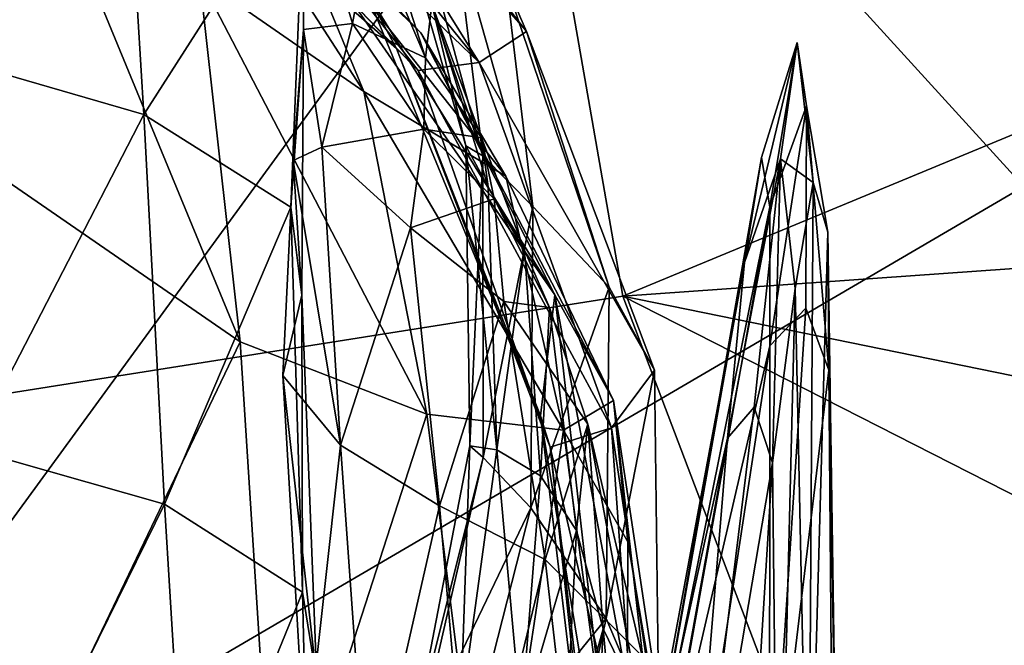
# Model space of a CAD drawing. Extents: x -76 to 76, y -20 to 79.
# Tile 119 of 175: x 4.47 to 6.33, y -5.06 to -3.88. Entities that reach past the tile are written whole.
import ezdxf

# ---------------------------------------------------------------- set-up
doc = ezdxf.new("R2010")
doc.units = 0

msp = doc.modelspace()

# ---------------------------------------------------------------- linework, layer by layer
for points in [[(5.2497, -2.3454, 20.477), (3.2035, -2.7667, 19.7216), (3.43, -4.7463, 20.4631)], [(5.6085, -4.4023, 20.8811), (5.2497, -2.3454, 20.477), (3.43, -4.7463, 20.4631)], [(5.2497, -2.3454, 20.477), (5.6085, -4.4023, 20.8811), (8.7143, -3.114, 21.0061)], [(5.5596, -3.3049, 17.2696), (3.3054, -4.1516, 16.716), (4.4, -2.4363, 17.8278)], [(6.3683, -4.1939, 17.3751), (5.5596, -3.3049, 17.2696), (9.6094, -2.6587, 17.9785)], [(5.6085, -4.4023, 20.8811), (9.6926, -4.113, 21.4905), (8.7143, -3.114, 21.0061)], [(3.827, -5.6818, 16.5268), (3.3054, -4.1516, 16.716), (5.5596, -3.3049, 17.2696)], [(6.3683, -4.1939, 17.3751), (3.827, -5.6818, 16.5268), (5.5596, -3.3049, 17.2696)], [(4.323, -3.948, 4.349), (4.2966, -3.3119, 4.8595), (4.6611, -3.402, 4.8692)], [(3.9802, -3.3289, 15.5832), (4.3964, -4.1533, 15.538), (4.477, -3.5012, 14.8977)], [(4.8062, -3.7981, 14.5895), (5.1177, -4.0142, 14.1734), (4.6974, -3.3627, 14.0155)], [(5.1177, -4.0142, 14.1734), (4.9624, -3.6371, 13.6892), (4.6974, -3.3627, 14.0155)], [(4.9531, -3.6376, 12.742), (4.7372, -3.3913, 13.1334), (5.2261, -3.9026, 13.2706)], [(4.7372, -3.3913, 13.1334), (4.9624, -3.6371, 13.6892), (5.2261, -3.9026, 13.2706)], [(5.0235, -3.3849, 8.4863), (5.0025, -3.4212, 9.5702), (5.4258, -3.9004, 9.5455)], [(5.3885, -3.8126, 8.4478), (5.0235, -3.3849, 8.4863), (5.4258, -3.9004, 9.5455)], [(4.7012, -4.0579, 4.3468), (4.323, -3.948, 4.349), (4.6611, -3.402, 4.8692)], [(4.7012, -4.0579, 4.3468), (4.6611, -3.402, 4.8692), (5.0061, -3.5806, 4.9815)], [(4.9206, -3.444, 10.3356), (5.3361, -3.959, 10.3921), (5.0025, -3.4212, 9.5702)], [(5.3361, -3.959, 10.3921), (5.4258, -3.9004, 9.5455), (5.0025, -3.4212, 9.5702)], [(5.3361, -3.959, 10.3921), (4.9206, -3.444, 10.3356), (4.8249, -3.466, 10.8929)], [(5.2205, -3.9744, 11.0827), (4.8249, -3.466, 10.8929), (4.7627, -3.4995, 11.3523)], [(5.2205, -3.9744, 11.0827), (5.3361, -3.959, 10.3921), (4.8249, -3.466, 10.8929)], [(4.477, -3.5012, 14.8977), (4.3964, -4.1533, 15.538), (4.8833, -4.4888, 14.9676)], [(4.8062, -3.7981, 14.5895), (4.477, -3.5012, 14.8977), (4.8833, -4.4888, 14.9676)], [(5.1799, -3.9324, 11.7124), (4.7627, -3.4995, 11.3523), (4.685, -3.4984, 11.7497)], [(5.1217, -3.8234, 12.2694), (5.1799, -3.9324, 11.7124), (4.685, -3.4984, 11.7497)], [(5.1799, -3.9324, 11.7124), (5.2205, -3.9744, 11.0827), (4.7627, -3.4995, 11.3523)], [(4.9795, -4.2333, 4.3933), (4.7012, -4.0579, 4.3468), (5.0061, -3.5806, 4.9815)], [(4.9795, -4.2333, 4.3933), (5.0061, -3.5806, 4.9815), (5.0037, -3.8966, 4.9961)], [(5.0961, -3.8851, 5.243), (5.0037, -3.8966, 4.9961), (5.0061, -3.5806, 4.9815)], [(5.1296, -3.704, 5.3388), (5.0961, -3.8851, 5.243), (5.0061, -3.5806, 4.9815)], [(5.1144, -3.5759, 5.9329), (5.2467, -3.8482, 5.9529), (5.2346, -3.9499, 5.5297)], [(5.1144, -3.5759, 5.9329), (5.2346, -3.9499, 5.5297), (5.1296, -3.704, 5.3388)], [(5.2024, -3.618, 6.7912), (5.3435, -4.1363, 6.7008), (5.1708, -3.6294, 6.3649)], [(5.2024, -3.618, 6.7912), (5.2916, -3.7128, 7.4221), (5.3435, -4.1363, 6.7008)], [(4.9531, -3.6376, 12.742), (5.2261, -3.9026, 13.2706), (5.4796, -4.3994, 12.726)], [(5.1217, -3.8234, 12.2694), (4.9531, -3.6376, 12.742), (5.4796, -4.3994, 12.726)], [(5.387, -4.1745, 13.6975), (5.2261, -3.9026, 13.2706), (4.9624, -3.6371, 13.6892)], [(5.1177, -4.0142, 14.1734), (5.387, -4.1745, 13.6975), (4.9624, -3.6371, 13.6892)], [(5.2467, -3.8482, 5.9529), (5.1708, -3.6294, 6.3649), (5.3114, -4.1172, 6.259)], [(5.3435, -4.1363, 6.7008), (5.3114, -4.1172, 6.259), (5.1708, -3.6294, 6.3649)], [(5.0961, -3.8851, 5.243), (5.1296, -3.704, 5.3388), (5.2346, -3.9499, 5.5297)], [(5.2916, -3.7128, 7.4221), (5.3885, -3.8126, 8.4478), (5.4378, -4.2321, 7.3771)], [(5.2916, -3.7128, 7.4221), (5.4378, -4.2321, 7.3771), (5.3435, -4.1363, 6.7008)], [(4.8062, -3.7981, 14.5895), (4.8833, -4.4888, 14.9676), (5.2374, -4.626, 14.4539)], [(5.1177, -4.0142, 14.1734), (4.8062, -3.7981, 14.5895), (5.2374, -4.626, 14.4539)], [(5.1799, -3.9324, 11.7124), (5.1217, -3.8234, 12.2694), (5.4526, -4.629, 11.9078)], [(5.1217, -3.8234, 12.2694), (5.4796, -4.3994, 12.726), (5.4526, -4.629, 11.9078)], [(5.3885, -3.8126, 8.4478), (5.4258, -3.9004, 9.5455), (5.5826, -4.3852, 8.404)], [(5.3885, -3.8126, 8.4478), (5.5826, -4.3852, 8.404), (5.4378, -4.2321, 7.3771)], [(5.2467, -3.8482, 5.9529), (5.3409, -4.1018, 5.6168), (5.2346, -3.9499, 5.5297)], [(5.2467, -3.8482, 5.9529), (5.3536, -4.1945, 5.9359), (5.3409, -4.1018, 5.6168)], [(5.3536, -4.1945, 5.9359), (5.2467, -3.8482, 5.9529), (5.3114, -4.1172, 6.259)], [(5.0002, -4.4, 4.5137), (4.9795, -4.2333, 4.3933), (5.0037, -3.8966, 4.9961)], [(5.0002, -4.4, 4.5137), (5.0037, -3.8966, 4.9961), (4.9841, -4.1449, 4.956)], [(5.0384, -4.1195, 5.1301), (4.9841, -4.1449, 4.956), (5.0037, -3.8966, 4.9961)], [(5.0961, -3.8851, 5.243), (5.0384, -4.1195, 5.1301), (5.0037, -3.8966, 4.9961)], [(5.0961, -3.8851, 5.243), (5.2315, -4.0855, 5.3513), (5.0384, -4.1195, 5.1301)], [(5.2315, -4.0855, 5.3513), (5.0961, -3.8851, 5.243), (5.2346, -3.9499, 5.5297)], [(5.387, -4.1745, 13.6975), (5.5909, -4.5997, 13.2365), (5.2261, -3.9026, 13.2706)], [(5.5909, -4.5997, 13.2365), (5.4796, -4.3994, 12.726), (5.2261, -3.9026, 13.2706)], [(5.4258, -3.9004, 9.5455), (5.3361, -3.959, 10.3921), (5.6688, -4.5426, 9.5033)], [(5.4258, -3.9004, 9.5455), (5.6688, -4.5426, 9.5033), (5.5826, -4.3852, 8.404)], [(5.1799, -3.9324, 11.7124), (5.4526, -4.629, 11.9078), (5.4709, -4.6881, 11.1699)], [(5.2205, -3.9744, 11.0827), (5.1799, -3.9324, 11.7124), (5.4709, -4.6881, 11.1699)], [(5.9072, -4.1414, 6.9944), (5.9392, -3.9211, 7.1207), (5.8389, -4.3383, 6.7946)], [(5.9392, -3.9211, 7.1207), (5.8717, -4.1391, 6.9001), (5.8389, -4.3383, 6.7946)], [(5.8873, -4.2325, 6.7369), (5.8717, -4.1391, 6.9001), (5.9392, -3.9211, 7.1207)], [(5.957, -4.0412, 6.945), (5.8873, -4.2325, 6.7369), (5.9392, -3.9211, 7.1207)], [(5.9392, -3.9211, 7.1207), (5.9072, -4.1414, 6.9944), (5.9692, -4.1865, 6.9113)], [(5.957, -4.0412, 6.945), (5.9392, -3.9211, 7.1207), (5.9692, -4.1865, 6.9113)], [(4.323, -3.948, 4.349), (4.7012, -4.0579, 4.3468), (4.373, -4.6918, 3.7028)], [(5.2315, -4.0855, 5.3513), (5.2346, -3.9499, 5.5297), (5.3409, -4.1018, 5.6168)], [(5.3361, -3.959, 10.3921), (5.2205, -3.9744, 11.0827), (5.5873, -4.6514, 10.3968)], [(5.3361, -3.959, 10.3921), (5.5873, -4.6514, 10.3968), (5.6688, -4.5426, 9.5033)], [(5.2205, -3.9744, 11.0827), (5.4709, -4.6881, 11.1699), (5.5873, -4.6514, 10.3968)], [(5.387, -4.1745, 13.6975), (5.1177, -4.0142, 14.1734), (5.4965, -4.6559, 13.9184)], [(5.1177, -4.0142, 14.1734), (5.2374, -4.626, 14.4539), (5.4965, -4.6559, 13.9184)], [(5.8873, -4.2325, 6.7369), (5.957, -4.0412, 6.945), (5.8875, -4.4961, 6.435)], [(5.957, -4.0412, 6.945), (5.9554, -4.4247, 6.525), (5.8875, -4.4961, 6.435)], [(5.9554, -4.4247, 6.525), (5.957, -4.0412, 6.945), (5.9993, -4.5423, 6.4443)], [(5.957, -4.0412, 6.945), (5.997, -4.2806, 6.7461), (5.9993, -4.5423, 6.4443)], [(5.997, -4.2806, 6.7461), (5.957, -4.0412, 6.945), (5.9692, -4.1865, 6.9113)], [(4.7012, -4.0579, 4.3468), (4.7401, -4.7967, 3.7079), (4.373, -4.6918, 3.7028)], [(4.7012, -4.0579, 4.3468), (4.9795, -4.2333, 4.3933), (4.7401, -4.7967, 3.7079)], [(5.2315, -4.0855, 5.3513), (5.2066, -4.2723, 5.1684), (5.0384, -4.1195, 5.1301)], [(5.2315, -4.0855, 5.3513), (5.3646, -4.2176, 5.4185), (5.2066, -4.2723, 5.1684)], [(5.3646, -4.2176, 5.4185), (5.2315, -4.0855, 5.3513), (5.3409, -4.1018, 5.6168)], [(5.3646, -4.2176, 5.4185), (5.3409, -4.1018, 5.6168), (5.4222, -4.3146, 5.6989)], [(5.3536, -4.1945, 5.9359), (5.4222, -4.3146, 5.6989), (5.3409, -4.1018, 5.6168)], [(5.0384, -4.1195, 5.1301), (5.0734, -4.6844, 4.7157), (4.9841, -4.1449, 4.956)], [(5.0734, -4.6844, 4.7157), (5.0384, -4.1195, 5.1301), (5.2066, -4.2723, 5.1684)], [(5.37, -4.6933, 6.0555), (5.3536, -4.1945, 5.9359), (5.3114, -4.1172, 6.259)], [(5.3188, -4.6858, 6.3117), (5.3114, -4.1172, 6.259), (5.3435, -4.1363, 6.7008)], [(5.3188, -4.6858, 6.3117), (5.37, -4.6933, 6.0555), (5.3114, -4.1172, 6.259)], [(9.6926, -4.113, 21.4905), (5.6085, -4.4023, 20.8811), (9.7898, -5.2558, 20.8188)], [(5.3443, -4.7082, 6.6981), (5.3188, -4.6858, 6.3117), (5.3435, -4.1363, 6.7008)], [(5.3443, -4.7082, 6.6981), (5.3435, -4.1363, 6.7008), (5.4378, -4.2321, 7.3771)], [(5.6415, -5.4505, 5.636), (5.8717, -4.1391, 6.9001), (5.8873, -4.2325, 6.7369)], [(5.8389, -4.3383, 6.7946), (5.8717, -4.1391, 6.9001), (5.6415, -5.4505, 5.636)], [(5.9072, -4.1414, 6.9944), (5.8389, -4.3383, 6.7946), (5.8067, -4.6714, 6.5413)], [(5.8577, -4.6126, 6.6336), (5.9072, -4.1414, 6.9944), (5.8067, -4.6714, 6.5413)], [(5.9072, -4.1414, 6.9944), (5.8577, -4.6126, 6.6336), (5.8924, -4.718, 6.5606)], [(5.9353, -4.3877, 6.8093), (5.9072, -4.1414, 6.9944), (5.8924, -4.718, 6.5606)], [(5.9072, -4.1414, 6.9944), (5.9353, -4.3877, 6.8093), (5.9692, -4.1865, 6.9113)], [(4.8833, -4.4888, 14.9676), (4.3964, -4.1533, 15.538), (4.4396, -5.4157, 15.464)], [(5.0734, -4.6844, 4.7157), (4.9644, -4.5523, 4.6428), (4.9841, -4.1449, 4.956)], [(4.9644, -4.5523, 4.6428), (5.0002, -4.4, 4.5137), (4.9841, -4.1449, 4.956)], [(5.387, -4.1745, 13.6975), (5.4965, -4.6559, 13.9184), (5.5909, -4.5997, 13.2365)], [(3.827, -5.6818, 16.5268), (6.3683, -4.1939, 17.3751), (8.0702, -4.7523, 18.9296)], [(5.3536, -4.1945, 5.9359), (5.37, -4.6933, 6.0555), (5.4222, -4.3146, 5.6989)], [(5.9604, -5.5915, 5.6675), (5.9692, -4.1865, 6.9113), (5.9353, -4.3877, 6.8093)], [(5.997, -4.2806, 6.7461), (5.9692, -4.1865, 6.9113), (5.9604, -5.5915, 5.6675)], [(4.9795, -4.2333, 4.3933), (5.0019, -4.963, 3.7572), (4.7401, -4.7967, 3.7079)], [(4.9795, -4.2333, 4.3933), (5.0002, -4.4, 4.5137), (5.0019, -4.963, 3.7572)], [(5.3646, -4.2176, 5.4185), (5.383, -4.412, 5.1915), (5.2066, -4.2723, 5.1684)], [(5.4345, -4.8031, 7.338), (5.3443, -4.7082, 6.6981), (5.4378, -4.2321, 7.3771)], [(5.3646, -4.2176, 5.4185), (5.4696, -4.4238, 5.5157), (5.383, -4.412, 5.1915)], [(5.4696, -4.4238, 5.5157), (5.3646, -4.2176, 5.4185), (5.4222, -4.3146, 5.6989)], [(5.4345, -4.8031, 7.338), (5.4378, -4.2321, 7.3771), (5.5826, -4.3852, 8.404)], [(5.6742, -5.4148, 5.5342), (5.6415, -5.4505, 5.636), (5.8873, -4.2325, 6.7369)], [(5.6742, -5.4148, 5.5342), (5.8873, -4.2325, 6.7369), (5.8875, -4.4961, 6.435)], [(5.2612, -4.7997, 4.7515), (5.0734, -4.6844, 4.7157), (5.2066, -4.2723, 5.1684)], [(5.2612, -4.7997, 4.7515), (5.2066, -4.2723, 5.1684), (5.383, -4.412, 5.1915)], [(6.0159, -5.5569, 5.5603), (5.997, -4.2806, 6.7461), (5.9604, -5.5915, 5.6675)], [(5.997, -4.2806, 6.7461), (6.0159, -5.5569, 5.5603), (5.9993, -4.5423, 6.4443)], [(5.37, -4.6933, 6.0555), (5.4525, -4.7428, 5.8746), (5.4222, -4.3146, 5.6989)], [(5.4696, -4.4238, 5.5157), (5.4222, -4.3146, 5.6989), (5.4525, -4.7428, 5.8746)], [(5.6149, -5.5447, 5.6347), (5.8389, -4.3383, 6.7946), (5.6415, -5.4505, 5.636)], [(5.8389, -4.3383, 6.7946), (5.6149, -5.5447, 5.6347), (5.8067, -4.6714, 6.5413)], [(5.6085, -4.4023, 20.8811), (3.43, -4.7463, 20.4631), (6.3716, -6.4118, 20.007)], [(5.0002, -4.4, 4.5137), (4.9644, -4.5523, 4.6428), (5.0286, -5.1314, 3.8873)], [(5.0002, -4.4, 4.5137), (5.0286, -5.1314, 3.8873), (5.0019, -4.963, 3.7572)], [(5.577, -5.0131, 8.3542), (5.4345, -4.8031, 7.338), (5.5826, -4.3852, 8.404)], [(5.4526, -4.629, 11.9078), (5.4796, -4.3994, 12.726), (5.6263, -5.6871, 12.4093)], [(5.7061, -5.6101, 12.8652), (5.6263, -5.6871, 12.4093), (5.4796, -4.3994, 12.726)], [(5.5909, -4.5997, 13.2365), (5.7061, -5.6101, 12.8652), (5.4796, -4.3994, 12.726)], [(5.577, -5.0131, 8.3542), (5.5826, -4.3852, 8.404), (5.6688, -4.5426, 9.5033)], [(5.6085, -4.4023, 20.8811), (7.4412, -5.3355, 19.5848), (9.7898, -5.2558, 20.8188)], [(7.4412, -5.3355, 19.5848), (5.6085, -4.4023, 20.8811), (6.3716, -6.4118, 20.007)], [(5.9033, -5.6927, 5.6829), (5.9353, -4.3877, 6.8093), (5.8924, -4.718, 6.5606)], [(5.9033, -5.6927, 5.6829), (5.9604, -5.5915, 5.6675), (5.9353, -4.3877, 6.8093)], [(5.4615, -4.9014, 4.7694), (5.2612, -4.7997, 4.7515), (5.383, -4.412, 5.1915)], [(5.4615, -4.9014, 4.7694), (5.383, -4.412, 5.1915), (5.5422, -4.6447, 5.27)], [(5.4696, -4.4238, 5.5157), (5.5422, -4.6447, 5.27), (5.383, -4.412, 5.1915)], [(5.5211, -4.8466, 5.7143), (5.4696, -4.4238, 5.5157), (5.4525, -4.7428, 5.8746)], [(5.4696, -4.4238, 5.5157), (5.5211, -4.8466, 5.7143), (5.5422, -4.6447, 5.27)], [(5.8867, -5.4819, 5.394), (5.9554, -4.4247, 6.525), (5.9993, -4.5423, 6.4443)], [(5.9554, -4.4247, 6.525), (5.8867, -5.4819, 5.394), (5.8875, -4.4961, 6.435)], [(4.949, -5.5166, 14.9487), (4.8833, -4.4888, 14.9676), (4.4396, -5.4157, 15.464)], [(4.8833, -4.4888, 14.9676), (4.949, -5.5166, 14.9487), (5.2374, -4.626, 14.4539)], [(5.7451, -5.4283, 5.4225), (5.6742, -5.4148, 5.5342), (5.8875, -4.4961, 6.435)], [(5.8867, -5.4819, 5.394), (5.7451, -5.4283, 5.4225), (5.8875, -4.4961, 6.435)], [(4.9644, -4.5523, 4.6428), (5.0073, -5.2831, 4.0328), (5.0286, -5.1314, 3.8873)], [(4.9644, -4.5523, 4.6428), (5.0734, -4.6844, 4.7157), (5.0073, -5.2831, 4.0328)], [(5.6776, -5.2503, 9.456), (5.577, -5.0131, 8.3542), (5.6688, -4.5426, 9.5033)], [(5.6776, -5.2503, 9.456), (5.6688, -4.5426, 9.5033), (5.5873, -4.6514, 10.3968)], [(6.0073, -5.5374, 5.4422), (5.8867, -5.4819, 5.394), (5.9993, -4.5423, 6.4443)], [(6.0159, -5.5569, 5.5603), (6.0073, -5.5374, 5.4422), (5.9993, -4.5423, 6.4443)], [(5.4965, -4.6559, 13.9184), (5.6181, -4.8675, 13.4915), (5.5909, -4.5997, 13.2365)], [(5.7061, -5.6101, 12.8652), (5.5909, -4.5997, 13.2365), (5.7304, -5.5297, 13.299)], [(5.5909, -4.5997, 13.2365), (5.6181, -4.8675, 13.4915), (5.7304, -5.5297, 13.299)], [(4.949, -5.5166, 14.9487), (5.3564, -5.5761, 14.3984), (5.2374, -4.626, 14.4539)], [(5.4965, -4.6559, 13.9184), (5.2374, -4.626, 14.4539), (5.3564, -5.5761, 14.3984)], [(5.7177, -5.7476, 5.6172), (5.8577, -4.6126, 6.6336), (5.8067, -4.6714, 6.5413)], [(5.8577, -4.6126, 6.6336), (5.7177, -5.7476, 5.6172), (5.8924, -4.718, 6.5606)], [(5.5751, -5.6571, 11.8129), (5.4526, -4.629, 11.9078), (5.6263, -5.6871, 12.4093)], [(5.4526, -4.629, 11.9078), (5.5751, -5.6571, 11.8129), (5.4709, -4.6881, 11.1699)], [(5.6455, -5.0848, 4.7877), (5.4615, -4.9014, 4.7694), (5.5422, -4.6447, 5.27)], [(5.5211, -4.8466, 5.7143), (5.5712, -5.033, 5.5705), (5.5422, -4.6447, 5.27)], [(5.6401, -5.1748, 5.1827), (5.5422, -4.6447, 5.27), (5.5712, -5.033, 5.5705)], [(5.6455, -5.0848, 4.7877), (5.5422, -4.6447, 5.27), (5.6401, -5.1748, 5.1827)], [(5.6154, -5.5494, 13.8293), (5.4965, -4.6559, 13.9184), (5.3564, -5.5761, 14.3984)], [(5.6419, -5.427, 10.3525), (5.5873, -4.6514, 10.3968), (5.4709, -4.6881, 11.1699)], [(5.4965, -4.6559, 13.9184), (5.6154, -5.5494, 13.8293), (5.6181, -4.8675, 13.4915)], [(5.6419, -5.427, 10.3525), (5.6776, -5.2503, 9.456), (5.5873, -4.6514, 10.3968)], [(5.6149, -5.5447, 5.6347), (5.6287, -5.6571, 5.6039), (5.8067, -4.6714, 6.5413)], [(5.6287, -5.6571, 5.6039), (5.7177, -5.7476, 5.6172), (5.8067, -4.6714, 6.5413)], [(4.4369, -5.4137, 2.9742), (4.373, -4.6918, 3.7028), (4.7401, -4.7967, 3.7079)], [(5.0734, -4.6844, 4.7157), (5.125, -5.3998, 4.1287), (5.0073, -5.2831, 4.0328)], [(5.0734, -4.6844, 4.7157), (5.2612, -4.7997, 4.7515), (5.125, -5.3998, 4.1287)], [(5.3188, -4.6858, 6.3117), (5.3443, -4.7082, 6.6981), (5.2145, -5.2269, 6.4096)], [(5.3188, -4.6858, 6.3117), (5.2145, -5.2269, 6.4096), (5.3009, -5.1961, 6.2048)], [(5.37, -4.6933, 6.0555), (5.3188, -4.6858, 6.3117), (5.3009, -5.1961, 6.2048)], [(5.37, -4.6933, 6.0555), (5.3009, -5.1961, 6.2048), (5.4162, -5.2045, 6.0593)], [(5.4525, -4.7428, 5.8746), (5.37, -4.6933, 6.0555), (5.4162, -5.2045, 6.0593)], [(5.5751, -5.6571, 11.8129), (5.5734, -5.5578, 11.1145), (5.4709, -4.6881, 11.1699)], [(5.5734, -5.5578, 11.1145), (5.6419, -5.427, 10.3525), (5.4709, -4.6881, 11.1699)], [(5.3443, -4.7082, 6.6981), (5.2201, -5.2496, 6.7166), (5.2145, -5.2269, 6.4096)], [(5.3443, -4.7082, 6.6981), (5.4345, -4.8031, 7.338), (5.2201, -5.2496, 6.7166)], [(5.7177, -5.7476, 5.6172), (5.8273, -5.7736, 5.6513), (5.8924, -4.718, 6.5606)], [(5.8273, -5.7736, 5.6513), (5.9033, -5.6927, 5.6829), (5.8924, -4.718, 6.5606)], [(3.43, -4.7463, 20.4631), (1.5892, -5.3111, 19.4395), (5.9858, -7.1766, 20.1321)], [(6.3716, -6.4118, 20.007), (3.43, -4.7463, 20.4631), (5.9858, -7.1766, 20.1321)], [(3.827, -5.6818, 16.5268), (8.0702, -4.7523, 18.9296), (11.5544, -5.2359, 20.4393)], [(5.5211, -4.8466, 5.7143), (5.4525, -4.7428, 5.8746), (5.4162, -5.2045, 6.0593)], [(4.7828, -5.4993, 2.9788), (4.4369, -5.4137, 2.9742), (4.7401, -4.7967, 3.7079)], [(4.7828, -5.4993, 2.9788), (4.7401, -4.7967, 3.7079), (5.0019, -4.963, 3.7572)], [(5.2612, -4.7997, 4.7515), (5.3209, -5.4832, 4.1836), (5.125, -5.3998, 4.1287)], [(5.4345, -4.8031, 7.338), (5.291, -5.3669, 7.2366), (5.2201, -5.2496, 6.7166)], [(5.2612, -4.7997, 4.7515), (5.4615, -4.9014, 4.7694), (5.3209, -5.4832, 4.1836)], [(5.4345, -4.8031, 7.338), (5.577, -5.0131, 8.3542), (5.291, -5.3669, 7.2366)], [(5.4974, -5.2994, 5.9304), (5.5211, -4.8466, 5.7143), (5.4162, -5.2045, 6.0593)], [(5.5211, -4.8466, 5.7143), (5.4974, -5.2994, 5.9304), (5.5712, -5.033, 5.5705)], [(5.6154, -5.5494, 13.8293), (5.7304, -5.5297, 13.299), (5.6181, -4.8675, 13.4915)], [(5.4615, -4.9014, 4.7694), (5.5338, -5.5348, 4.2062), (5.3209, -5.4832, 4.1836)], [(5.4615, -4.9014, 4.7694), (5.6455, -5.0848, 4.7877), (5.5338, -5.5348, 4.2062)], [(5.0173, -5.6488, 3.0415), (4.7828, -5.4993, 2.9788), (5.0019, -4.963, 3.7572)], [(5.0173, -5.6488, 3.0415), (5.0019, -4.963, 3.7572), (5.0286, -5.1314, 3.8873)], [(5.577, -5.0131, 8.3542), (5.4604, -5.549, 8.3292), (5.291, -5.3669, 7.2366)], [(5.577, -5.0131, 8.3542), (5.6776, -5.2503, 9.456), (5.4604, -5.549, 8.3292)], [(5.4974, -5.2994, 5.9304), (5.5506, -5.4545, 5.7922), (5.5712, -5.033, 5.5705)], [(5.5987, -5.3304, 5.4393), (5.5712, -5.033, 5.5705), (5.5506, -5.4545, 5.7922)], [(5.5987, -5.3304, 5.4393), (5.6401, -5.1748, 5.1827), (5.5712, -5.033, 5.5705)]]:
    msp.add_3dface(points)

doc.saveas('drawing.dxf')
